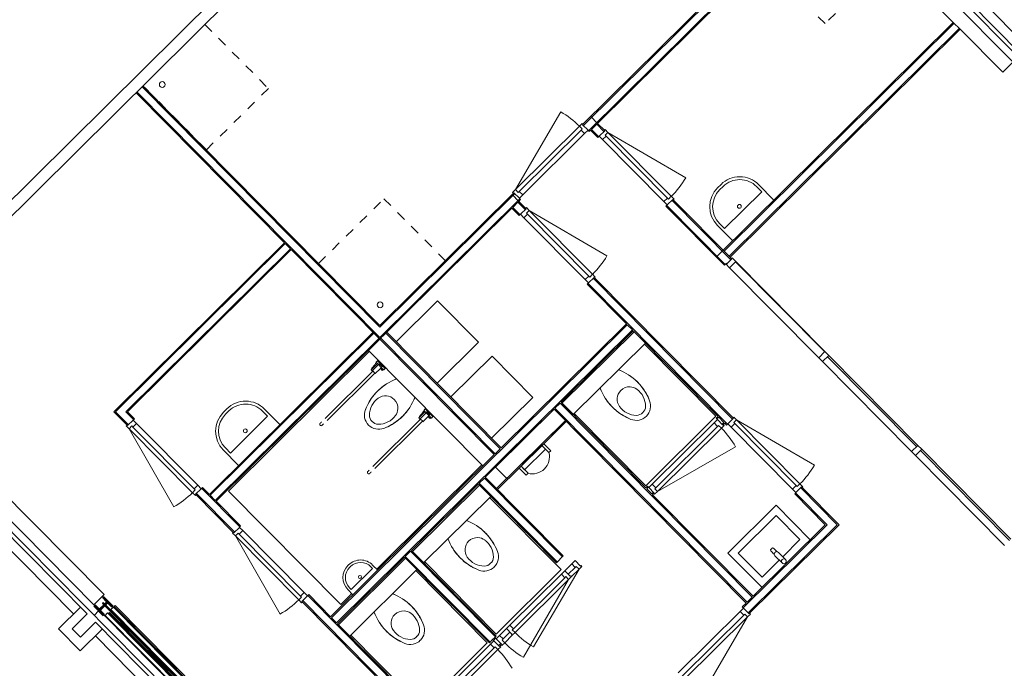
# Model space of a CAD drawing. Header units: metres. Extents: x 135839.8 to 135883.6, y 458209 to 458254.1.
# Tile 12 of 18: x 135864.6 to 135874.8, y 458219.1 to 458225.8. Entities that reach past the tile are written whole.
import ezdxf

# ---------------------------------------------------------------- set-up
doc = ezdxf.new("R2010")
doc.units = ezdxf.units.M
doc.header["$MEASUREMENT"] = 0
doc.linetypes.add('gestippeld-fijn', pattern=[3, 1.5, -1.5])
for name, color, linetype, lineweight in [('22_Metselwerk', 7, 'Continuous', 5), ('25_Metaalconstructiewerk', 7, 'Continuous', 5), ('30_Kozijnen-ramen-deuren', 7, 'Continuous', 5), ('34_Beglazing', 7, 'Continuous', 5), ('51_Binnenriolering', 7, 'Continuous', 5), ('70_Electrotechnische installaties', 7, 'Continuous', 5)]:
    doc.layers.add(name, color=color, linetype=linetype, lineweight=lineweight)

# ---------------------------------------------------------------- blocks, each defined once
blk = doc.blocks.new('28_OOA_HEA-kolom - HE140A-V2-begane grond TO')
at = {"layer": '25_Metaalconstructiewerk'}
h = blk.add_hatch(color=7, dxfattribs=at)
h.paths.add_polyline_path([(70, -66), (70, -58), (15, -58), (6, -54), (3, -46), (3, -23), (-3, -23), (-3, -46), (-6, -54), (-15, -58), (-70, -58), (-70, -66)], flags=0)
h.paths.add_polyline_path([(-1, -11), (3, -11), (3, 46), (6, 54), (15, 58), (70, 58), (70, 67), (-70, 67), (-70, 58), (-15, 58), (-6, 54), (-3, 46), (-3, -11)], flags=0)
at = {"layer": '25_Metaalconstructiewerk', "lineweight": 50}
for p, q in [((70, 67), (-70, 67)), ((-70, 67), (-70, 58)), ((-70, 58), (-15, 58)), ((-3, 46), (-3, -11)), ((3, -11), (3, 46)), ((15, 58), (70, 58)), ((70, 58), (70, 67)), ((-15, -58), (-70, -58)), ((-70, -58), (-70, -66)), ((-70, -66), (70, -66)), ((-3, -23), (-3, -46)), ((3, -46), (3, -23)), ((70, -58), (15, -58)), ((70, -66), (70, -58))]:
    blk.add_line(p, q, dxfattribs=at)
for centre, start, end in [((-15, 46), 0, 90), ((15, 46), 90, 180), ((-15, -46), 270, 0), ((15, -46), 180, 270)]:
    blk.add_arc(centre, 12, start, end, dxfattribs=at)
blk = doc.blocks.new('74_OOA_toilet_hangend - 74_OOA_toilet_hangend-471680-begane grond TO')
at = {"layer": '51_Binnenriolering'}
for p, q in [((-174, 129), (-170, 116)), ((170, 116), (174, 129)), ((-144, 27), (-136, 0)), ((136, 0), (144, 27))]:
    blk.add_line(p, q, dxfattribs=at)
at = {"layer": '51_Binnenriolering', "flags": 128}
for points in [[(-174, 129), (-178, 151), (-181, 173), (-182, 196), (-183, 218), (-183, 240), (-182, 263), (-181, 285), (-178, 307), (-174, 329), (-170, 351), (-165, 373), (-159, 394), (-152, 415), (-144, 436), (-136, 455)], [(136, 455), (144, 434), (152, 413), (159, 392), (165, 371), (170, 349), (175, 327), (178, 305), (181, 283), (182, 261), (183, 238), (183, 216), (182, 194), (180, 171), (178, 149), (174, 129)]]:
    blk.add_lwpolyline(points, dxfattribs=at)
at = {"layer": '51_Binnenriolering'}
for centre, radius, start, end in [((1, 394), 150, 90.5311, 156.2031), ((-1, 394), 150, 23.7969, 89.4689), ((375, 230), 558, 156.2031, 204.2863), ((91, 312), 220, 135.6026, 189.0939), ((-8, 409), 81.6, 84.1645, 135.6026), ((8, 409), 81.6, 44.3974, 95.8355), ((-91, 312), 220, 350.9061, 44.3974), ((-375, 230), 558, 335.7137, 23.7969), ((375, 230), 558, 164.4876, 167.239), ((-375, 230), 558, 12.761, 15.5124), ((375, 230), 558, 181.0613, 184.5809), ((375, 230), 558, 172.7736, 176.0676), ((0, 297), 128, 189.0939, 222.4453), ((0, 297), 128, 222.4453, 270.0015), ((0, 297), 128, 269.9985, 350.9061), ((-375, 230), 558, 3.9324, 7.2264), ((-375, 230), 558, 355.4191, 358.9387), ((375, 230), 558, 189.3511, 190.3591), ((-375, 230), 558, 349.6409, 350.6489)]:
    blk.add_arc(centre, radius, start, end, dxfattribs=at)
blk = doc.blocks.new('74_OOA_wastafel_700 - 74_OOA_wastafel_700-V19-begane grond TO')
at = {"layer": '51_Binnenriolering'}
for p, q in [((350, 500), (-350, 500)), ((-350, 500), (-350, 0)), ((-275, 425), (275, 425)), ((-275, 75), (-275, 425)), ((275, 425), (275, 75)), ((350, 0), (350, 500)), ((-20, 206), (-20, 188)), ((20, 188), (20, 206)), ((-25, 138), (-25, 33)), ((25, 33), (25, 138)), ((-25, 75), (-275, 75)), ((275, 75), (25, 75))]:
    blk.add_line(p, q, dxfattribs=at)
at = {"layer": '51_Binnenriolering', "flags": 128}
for points in [[(-20, 188), (-20, 184), (-20, 180), (-20, 176), (-20, 172), (-20, 168), (-20, 163), (-20, 159), (-20, 155), (-20, 153)], [(20, 153), (20, 155), (20, 159), (20, 163), (20, 167), (20, 171), (20, 176), (20, 180), (20, 184), (20, 187), (20, 188)]]:
    blk.add_lwpolyline(points, dxfattribs=at)
at = {"layer": '51_Binnenriolering'}
for centre, start, end in [((0, 138), 360, 180), ((0, 33), 360, 180), ((0, 33), 180, 360)]:
    blk.add_arc(centre, 25, start, end, dxfattribs=at)
for major_axis, start_param, end_param in [((-20, 0), 4.712389, 6.283185), ((20, 0), 0, 1.570796)]:
    blk.add_ellipse((0, 206), major_axis=major_axis, ratio=0.5, start_param=start_param, end_param=end_param, dxfattribs=at)
blk = doc.blocks.new('28_OOA_staalplaat - balk - V_W_V strip 12x100-2432837-begane grond TO')
at = {"layer": '25_Metaalconstructiewerk', "lineweight": 25}
for p, q in [((10866, 10605), (10866, 10617)), ((14360, 10617), (10866, 10617)), ((10866, 10605), (14360, 10605)), ((14427, 10617), (14360, 10617)), ((14360, 10617), (14360, 10605)), ((14360, 10605), (14427, 10605)), ((14427, 10605), (14427, 10617))]:
    blk.add_line(p, q, dxfattribs=at)
blk = doc.blocks.new('28_OOA_staalplaat - balk - V_W_V strip 12x100-2432812-begane grond TO')
at = {"layer": '25_Metaalconstructiewerk', "lineweight": 25}
for p, q in [((10861, 10641), (10794, 10641)), ((10794, 10641), (10794, 10629)), ((10794, 10629), (10861, 10629)), ((10861, 10629), (10861, 10641)), ((14309, 10641), (10861, 10641)), ((10861, 10629), (14309, 10629)), ((14309, 10641), (14309, 10629))]:
    blk.add_line(p, q, dxfattribs=at)
blk = doc.blocks.new('74_OOA_MIVA toilet beugels - 74_OOA_MIVA toilet beugels-1800063-begane grond TO')
at = {"layer": '51_Binnenriolering'}
for p, q in [((-406, -10), (-406, 0)), ((-294, 0), (-294, -10)), ((294, -10), (294, 0)), ((406, 0), (406, -10)), ((-406, -31), (-406, -10)), ((-406, -10), (-294, -10)), ((-406, -31), (-371, -31)), ((-406, -31), (-398, -31)), ((-399, -45), (-399, -31)), ((-388, -45), (-388, -31)), ((-388, -45), (-388, -123)), ((-371, -31), (-371, -20)), ((-371, -20), (-330, -20)), ((-371, -31), (-330, -31)), ((-371, -31), (-371, -45)), ((-371, -32), (-330, -32)), ((-371, -118), (-371, -45)), ((-330, -20), (-330, -31)), ((-330, -31), (-294, -31)), ((-330, -45), (-330, -118)), ((-330, -31), (-330, -45)), ((-312, -45), (-330, -45)), ((-312, -31), (-312, -45)), ((-301, -45), (-312, -45)), ((-301, -31), (-294, -31)), ((-301, -31), (-301, -45)), ((-294, -10), (-294, -31)), ((294, -31), (294, -10)), ((294, -10), (406, -10)), ((294, -31), (329, -31)), ((294, -31), (302, -31)), ((301, -45), (301, -31)), ((312, -45), (312, -31)), ((312, -45), (312, -123)), ((329, -31), (329, -20)), ((329, -20), (370, -20)), ((329, -31), (370, -31)), ((329, -31), (329, -45)), ((329, -32), (370, -32)), ((329, -118), (329, -45)), ((370, -20), (370, -31)), ((370, -31), (406, -31)), ((370, -31), (370, -45)), ((388, -45), (370, -45)), ((370, -45), (370, -118)), ((388, -31), (388, -45)), ((399, -45), (388, -45)), ((399, -31), (406, -31)), ((399, -31), (399, -45)), ((406, -10), (406, -31)), ((-388, -123), (-371, -123)), ((-371, -118), (-330, -118)), ((-371, -119), (-371, -118)), ((-371, -120), (-371, -123)), ((-371, -123), (-362, -123)), ((-364, -120), (-364, -814)), ((-338, -123), (-330, -123)), ((-336, -814), (-336, -120)), ((-330, -118), (-330, -122)), ((312, -123), (329, -123)), ((329, -118), (370, -118)), ((329, -119), (329, -118)), ((329, -120), (329, -123)), ((329, -123), (338, -123)), ((336, -120), (336, -814)), ((362, -123), (370, -123)), ((364, -814), (364, -120)), ((370, -118), (370, -122))]:
    blk.add_line(p, q, dxfattribs=at)
at = {"layer": '51_Binnenriolering', "flags": 128}
for points in [[(-388, -123), (-392, -107), (-394, -92), (-396, -76), (-398, -60), (-399, -45)], [(312, -123), (308, -107), (306, -92), (304, -76), (302, -60), (301, -45)], [(-364, -886), (-364, -886), (-364, -886), (-364, -885), (-364, -885), (-364, -884), (-364, -884), (-364, -883), (-364, -882), (-364, -881), (-364, -880), (-364, -879), (-364, -878), (-364, -876), (-364, -875), (-364, -873), (-364, -872), (-364, -870), (-364, -868), (-364, -866), (-364, -865)], [(-336, -886), (-336, -886), (-336, -887), (-336, -887), (-336, -888), (-336, -889), (-336, -889), (-336, -890), (-337, -890), (-337, -891), (-337, -891), (-337, -892), (-337, -892), (-338, -893), (-338, -893), (-338, -894), (-339, -894), (-339, -895), (-339, -895), (-340, -896), (-340, -896), (-341, -896), (-341, -897), (-341, -897), (-342, -897), (-342, -898), (-343, -898), (-343, -898), (-344, -899), (-344, -899), (-345, -899), (-345, -899), (-346, -899), (-346, -900), (-347, -900), (-348, -900), (-348, -900), (-349, -900), (-349, -900), (-350, -900), (-350, -900), (-351, -900), (-352, -900), (-352, -900), (-353, -900), (-353, -900), (-354, -899), (-354, -899), (-355, -899), (-355, -899), (-356, -899), (-356, -898), (-357, -898), (-357, -898), (-358, -898), (-358, -897), (-359, -897), (-359, -897), (-360, -896), (-360, -896), (-360, -895), (-361, -895), (-361, -895), (-362, -894), (-362, -894), (-362, -893), (-362, -893), (-363, -892), (-363, -892), (-363, -891), (-363, -891), (-364, -890), (-364, -889), (-364, -889), (-364, -888), (-364, -888), (-364, -887), (-364, -887), (-364, -886), (-364, -886)], [(-336, -886), (-336, -886), (-336, -887), (-336, -887), (-336, -888), (-336, -889), (-336, -889), (-336, -890), (-337, -890), (-337, -891), (-337, -891), (-337, -892), (-337, -892), (-338, -893), (-338, -893), (-338, -894), (-339, -894), (-339, -895), (-339, -895), (-340, -896), (-340, -896), (-341, -896), (-341, -897), (-341, -897), (-342, -897), (-342, -898), (-343, -898), (-343, -898), (-344, -899), (-344, -899), (-345, -899), (-345, -899), (-346, -899), (-346, -900), (-347, -900), (-348, -900), (-348, -900), (-349, -900), (-349, -900), (-350, -900), (-350, -900), (-351, -900), (-352, -900), (-352, -900), (-353, -900), (-353, -900), (-354, -899), (-354, -899), (-355, -899), (-355, -899), (-356, -899), (-356, -898), (-357, -898), (-357, -898), (-358, -898), (-358, -897), (-359, -897), (-359, -897), (-360, -896), (-360, -896), (-360, -895), (-361, -895), (-361, -895), (-362, -894), (-362, -894), (-362, -893), (-362, -893), (-363, -892), (-363, -892), (-363, -891), (-363, -891), (-364, -890), (-364, -889), (-364, -889), (-364, -888), (-364, -888), (-364, -887), (-364, -887), (-364, -886), (-364, -886)], [(-336, -865), (-336, -867), (-336, -869), (-336, -871), (-336, -872), (-336, -874), (-336, -876), (-336, -877), (-336, -878), (-336, -880), (-336, -881), (-336, -882), (-336, -883), (-336, -883), (-336, -884), (-336, -885), (-336, -885), (-336, -885), (-336, -886), (-336, -886), (-336, -886)], [(336, -886), (336, -886), (336, -886), (336, -885), (336, -885), (336, -884), (336, -884), (336, -883), (336, -882), (336, -881), (336, -880), (336, -879), (336, -878), (336, -876), (336, -875), (336, -873), (336, -872), (336, -870), (336, -868), (336, -866), (336, -865)], [(364, -886), (364, -886), (364, -887), (364, -887), (364, -888), (364, -889), (364, -889), (364, -890), (363, -890), (363, -891), (363, -891), (363, -892), (363, -892), (362, -893), (362, -893), (362, -894), (361, -894), (361, -895), (361, -895), (360, -896), (360, -896), (359, -896), (359, -897), (359, -897), (358, -897), (358, -898), (357, -898), (357, -898), (356, -899), (356, -899), (355, -899), (355, -899), (354, -899), (354, -900), (353, -900), (352, -900), (352, -900), (351, -900), (351, -900), (350, -900), (350, -900), (349, -900), (348, -900), (348, -900), (347, -900), (347, -900), (346, -899), (346, -899), (345, -899), (345, -899), (344, -899), (344, -898), (343, -898), (343, -898), (342, -898), (342, -897), (341, -897), (341, -897), (340, -896), (340, -896), (340, -895), (339, -895), (339, -895), (338, -894), (338, -894), (338, -893), (338, -893), (337, -892), (337, -892), (337, -891), (337, -891), (336, -890), (336, -889), (336, -889), (336, -888), (336, -888), (336, -887), (336, -887), (336, -886), (336, -886)], [(364, -886), (364, -886), (364, -887), (364, -887), (364, -888), (364, -889), (364, -889), (364, -890), (363, -890), (363, -891), (363, -891), (363, -892), (363, -892), (362, -893), (362, -893), (362, -894), (361, -894), (361, -895), (361, -895), (360, -896), (360, -896), (359, -896), (359, -897), (359, -897), (358, -897), (358, -898), (357, -898), (357, -898), (356, -899), (356, -899), (355, -899), (355, -899), (354, -899), (354, -900), (353, -900), (352, -900), (352, -900), (351, -900), (351, -900), (350, -900), (350, -900), (349, -900), (348, -900), (348, -900), (347, -900), (347, -900), (346, -899), (346, -899), (345, -899), (345, -899), (344, -899), (344, -898), (343, -898), (343, -898), (342, -898), (342, -897), (341, -897), (341, -897), (340, -896), (340, -896), (340, -895), (339, -895), (339, -895), (338, -894), (338, -894), (338, -893), (338, -893), (337, -892), (337, -892), (337, -891), (337, -891), (336, -890), (336, -889), (336, -889), (336, -888), (336, -888), (336, -887), (336, -887), (336, -886), (336, -886)], [(364, -865), (364, -867), (364, -869), (364, -871), (364, -872), (364, -874), (364, -876), (364, -877), (364, -878), (364, -880), (364, -881), (364, -882), (364, -883), (364, -883), (364, -884), (364, -885), (364, -885), (364, -885), (364, -886), (364, -886), (364, -886)]]:
    blk.add_lwpolyline(points, dxfattribs=at)
at = {"layer": '51_Binnenriolering'}
for points, knots in [([(-364, -123), (-364, -123), (-364, -123), (-364, -122), (-364, -122)], [-0.5019262, -0.5019262, -0.5019262, -0.5019262, -0.5, -0.44444444, -0.44444444, -0.44444444, -0.44444444]), ([(-359, -121), (-359, -121), (-358, -121), (-358, -120), (-358, -120)], [-0.22222222, -0.22222222, -0.22222222, -0.22222222, -0.19444444, -0.17799645, -0.17799645, -0.17799645, -0.17799645]), ([(336, -123), (336, -123), (336, -123), (336, -122), (336, -122)], [-0.5019262, -0.5019262, -0.5019262, -0.5019262, -0.5, -0.44444444, -0.44444444, -0.44444444, -0.44444444]), ([(341, -121), (341, -121), (342, -121), (342, -120), (342, -120)], [-0.22222222, -0.22222222, -0.22222222, -0.22222222, -0.19444444, -0.17799645, -0.17799645, -0.17799645, -0.17799645])]:
    blk.add_open_spline(points, degree=3, knots=knots, dxfattribs=at)
for points in [[(-355, -120), (-354, -120), (-354, -120), (-354, -120)], [(-336, -123), (-336, -123), (-336, -122), (-336, -122)], [(345, -120), (346, -120), (346, -120), (346, -120)], [(364, -123), (364, -123), (364, -122), (364, -122)]]:
    blk.add_open_spline(points, degree=3, dxfattribs=at)
blk = doc.blocks.new('74_OOA_wastafel_fontein - 74_OOA_wastafel_fontein-V46-begane grond TO')
at = {"layer": '51_Binnenriolering'}
for p, q in [((-5, 250), (5, 250)), ((-5, 225), (5, 225)), ((-180, 0), (-180, 75)), ((-155, 50), (-155, 75)), ((155, 50), (-155, 50)), ((155, 75), (155, 50)), ((180, 75), (180, 0))]:
    blk.add_line(p, q, dxfattribs=at)
for centre, radius, start, end in [((-5, 75), 175, 90, 180), ((-5, 75), 150, 90, 180), ((5, 75), 175, 360, 90), ((5, 75), 150, 360, 90), ((0, 79), 15, 360, 180), ((0, 79), 15, 180, 360)]:
    blk.add_arc(centre, radius, start, end, dxfattribs=at)
blk = doc.blocks.new('74_3B_toilet - urinoir met hoge opstand - Toilet-1832149-begane grond TO')
at = {"layer": '51_Binnenriolering'}
for p, q in [((-287, 109), (-287, 7)), ((-261, 109), (-287, 109)), ((-287, 7), (-287, 109)), ((-287, 109), (-261, 109)), ((-261, 109), (-261, 7)), ((69, 109), (43, 109)), ((69, 109), (43, 109)), ((43, 109), (43, 7)), ((69, 7), (69, 109)), ((69, 7), (69, 109)), ((-287, 7), (69, 7)), ((-261, 7), (-287, 7)), ((43, 58), (-261, 58)), ((-261, 58), (-261, 7)), ((-261, 7), (43, 7)), ((43, 7), (43, 58)), ((43, 7), (69, 7))]:
    blk.add_line(p, q, dxfattribs=at)
blk.add_arc((-109, 18), 178, 31.0027, 148.9973, dxfattribs=at)
blk.add_arc((-109, 18), 178, 31.0027, 148.9973, dxfattribs=at)
blk = doc.blocks.new('74_OOA_wastafel_600 - 74_OOA_wastafel_600-427967-begane grond TO')
at = {"layer": '51_Binnenriolering'}
for p, q in [((25, 500), (-25, 500)), ((-25, 470), (25, 470)), ((-300, 225), (-300, 0)), ((-270, 150), (-270, 225)), ((270, 225), (270, 150)), ((300, 0), (300, 225)), ((-270, 150), (270, 150))]:
    blk.add_line(p, q, dxfattribs=at)
for centre, radius, start, end in [((-25, 225), 275, 90, 180), ((-25, 225), 245, 90, 180), ((25, 225), 275, 360, 90), ((25, 225), 245, 360, 90), ((0, 205), 20, 0, 180), ((0, 205), 20, 180, 0)]:
    blk.add_arc(centre, radius, start, end, dxfattribs=at)
blk = doc.blocks.new('73_3B_apparaat - wasmachine-1006817-begane grond TO')
at = {"layer": '70_Electrotechnische installaties'}
for p, q in [((-40, 536), (-40, -64)), ((560, -64), (560, 536)), ((-40, -64), (560, -64))]:
    blk.add_line(p, q, dxfattribs=at)
blk = doc.blocks.new('73_3B_apparaat - wasdroger-1006815-begane grond TO')
at = {"layer": '70_Electrotechnische installaties'}
for p, q in [((-40, 536), (-40, -64)), ((560, -64), (560, 536)), ((-40, -64), (560, -64))]:
    blk.add_line(p, q, dxfattribs=at)
blk = doc.blocks.new('74_OOA_douche - 74_OOA_douche-480360-begane grond TO')
at = {"layer": '51_Binnenriolering', "linetype": 'gestippeld-fijn'}
for p, q in [((20, 900), (950, 900)), ((950, 900), (950, 0)), ((950, 0), (20, 0))]:
    blk.add_line(p, q, dxfattribs=at)
at = {"layer": '51_Binnenriolering'}
blk.add_circle((150, 150), 30, dxfattribs=at)
blk = doc.blocks.new('74_OOA_douche - 74_OOA_douche-V54-begane grond TO')
at = {"layer": '51_Binnenriolering', "linetype": 'gestippeld-fijn'}
for p, q in [((0, 900), (950, 900)), ((950, 900), (950, 0))]:
    blk.add_line(p, q, dxfattribs=at)
at = {"layer": '51_Binnenriolering'}
blk.add_circle((150, 150), 30, dxfattribs=at)
blk = doc.blocks.new('74_OOA_douche - 74_OOA_douche-V79-begane grond TO')
at = {"layer": '51_Binnenriolering', "linetype": 'gestippeld-fijn'}
for p, q in [((0, 900), (950, 900)), ((950, 900), (950, 0)), ((0, 0), (0, 7.5)), ((950, 0), (0, 0))]:
    blk.add_line(p, q, dxfattribs=at)
at = {"layer": '51_Binnenriolering'}
blk.add_circle((150, 150), 30, dxfattribs=at)

msp = doc.modelspace()

# ---------------------------------------------------------------- linework, layer by layer
at = {"layer": '22_Metselwerk'}
for p, q in [((135874.92, 458225.367), (135869.966, 458230.369)), ((135870.348, 458229.663), (135864.068, 458223.442)), ((135864.152, 458223.357), (135870.433, 458229.578)), ((135872.882, 458227.106), (135870.425, 458224.672)), ((135872.89, 458227.097), (135870.429, 458224.658)), ((135874.867, 458225.314), (135873.073, 458227.126)), ((135872.943, 458227.044), (135870.481, 458224.605)), ((135870.576, 458224.681), (135872.952, 458227.035)), ((135872.973, 458227.013), (135874.25, 458225.724)), ((135874.414, 458225.935), (135874.949, 458225.395)), ((135875.02, 458225.466), (135874.555, 458225.935)), ((135874.25, 458225.724), (135871.812, 458223.308)), ((135874.259, 458225.715), (135871.883, 458223.361)), ((135874.312, 458225.662), (135871.936, 458223.308)), ((135871.944, 458223.299), (135874.321, 458225.653)), ((135874.321, 458225.653), (135874.25, 458225.724)), ((135874.321, 458225.653), (135874.761, 458225.209)), ((135874.761, 458225.209), (135874.92, 458225.367)), ((135865.87, 458225.058), (135868.328, 458222.577)), ((135868.328, 458222.595), (135865.879, 458225.067)), ((135865.808, 458224.997), (135867.342, 458223.448)), ((135865.816, 458225.006), (135868.327, 458222.471)), ((135870.505, 458224.752), (135870.576, 458224.681)), ((135870.477, 458224.61), (135870.49, 458224.596)), ((135870.49, 458224.596), (135870.504, 458224.61)), ((135870.504, 458224.61), (135870.58, 458224.534)), ((135870.567, 458224.672), (135870.513, 458224.619)), ((135870.513, 458224.619), (135870.589, 458224.543)), ((135870.567, 458224.672), (135870.642, 458224.596)), ((135870.646, 458224.61), (135870.576, 458224.681)), ((135870.58, 458224.534), (135870.593, 458224.548)), ((135869.772, 458223.903), (135868.327, 458222.471)), ((135869.706, 458223.96), (135868.328, 458222.595)), ((135869.72, 458223.956), (135868.328, 458222.577)), ((135869.762, 458223.875), (135869.692, 458223.946)), ((135869.781, 458223.894), (135869.768, 458223.907)), ((135866.636, 458220.778), (135869.691, 458223.805)), ((135869.691, 458223.805), (135869.766, 458223.729)), ((135869.753, 458223.866), (135869.7, 458223.813)), ((135869.7, 458223.813), (135869.775, 458223.737)), ((135869.753, 458223.866), (135869.828, 458223.79)), ((135869.762, 458223.875), (135869.781, 458223.894)), ((135869.832, 458223.804), (135869.762, 458223.875)), ((135871.296, 458223.839), (135871.282, 458223.825)), ((135871.282, 458223.825), (135871.886, 458223.216)), ((135871.291, 458223.834), (135871.895, 458223.225)), ((135871.344, 458223.887), (135871.953, 458223.272)), ((135871.944, 458223.299), (135871.358, 458223.891)), ((135869.766, 458223.729), (135869.78, 458223.742)), ((135867.342, 458223.448), (135865.58, 458221.703)), ((135867.35, 458223.439), (135865.597, 458221.703)), ((135867.403, 458223.386), (135867.35, 458223.439)), ((135867.403, 458223.386), (135865.704, 458221.702)), ((135865.721, 458221.702), (135867.412, 458223.377)), ((135867.412, 458223.377), (135868.327, 458222.453)), ((135871.803, 458223.3), (135871.812, 458223.308)), ((135871.957, 458223.286), (135871.944, 458223.299)), ((135871.886, 458223.216), (135871.899, 458223.229)), ((135871.975, 458221.641), (135870.545, 458223.085)), ((135870.482, 458223.033), (135870.469, 458223.019)), ((135870.469, 458223.019), (135870.873, 458222.611)), ((135870.478, 458223.028), (135871.918, 458221.574)), ((135870.531, 458223.081), (135871.971, 458221.627)), ((135870.882, 458222.602), (135867.827, 458219.576)), ((135870.873, 458222.611), (135869.58, 458221.33)), ((135870.935, 458222.549), (135870.882, 458222.602)), ((135868.257, 458222.524), (135866.566, 458220.849)), ((135868.265, 458222.516), (135866.574, 458220.841)), ((135870.935, 458222.549), (135867.88, 458219.523)), ((135868.389, 458222.515), (135869.571, 458221.321)), ((135869.58, 458221.33), (135868.398, 458222.524)), ((135870.198, 458221.801), (135870.944, 458222.54)), ((135870.944, 458222.54), (135871.82, 458221.655)), ((135868.318, 458222.462), (135866.627, 458220.787)), ((135868.327, 458222.453), (135869.509, 458221.26)), ((135868.336, 458222.462), (135869.518, 458221.269)), ((135870.189, 458221.792), (135870.136, 458221.739)), ((135870.189, 458221.792), (135872.173, 458219.789)), ((135871.074, 458220.916), (135870.198, 458221.801)), ((135865.58, 458221.703), (135865.716, 458221.565)), ((135865.597, 458221.703), (135865.73, 458221.569)), ((135865.704, 458221.702), (135865.783, 458221.621)), ((135865.792, 458221.63), (135865.721, 458221.702)), ((135869.416, 458221.027), (135870.127, 458221.731)), ((135870.127, 458221.731), (135872.111, 458219.727)), ((135870.136, 458221.739), (135872.12, 458219.736)), ((135865.479, 458219.815), (135863.691, 458221.62)), ((135865.779, 458221.617), (135865.792, 458221.63)), ((135869.532, 458220.91), (135870.243, 458221.613)), ((135870.253, 458221.603), (135870.02, 458221.371)), ((135871.82, 458221.655), (135871.801, 458221.636)), ((135871.801, 458221.636), (135871.814, 458221.623)), ((135871.829, 458221.647), (135871.809, 458221.628)), ((135871.881, 458221.593), (135871.829, 458221.647)), ((135871.881, 458221.593), (135871.862, 458221.574)), ((135871.876, 458221.57), (135871.89, 458221.584)), ((135871.89, 458221.584), (135871.909, 458221.565)), ((135871.909, 458221.565), (135871.923, 458221.579)), ((135863.532, 458221.461), (135868.486, 458216.46)), ((135863.585, 458221.514), (135865.379, 458219.703)), ((135869.509, 458221.26), (135867.818, 458219.585)), ((135869.518, 458221.269), (135869.571, 458221.321)), ((135869.767, 458221.121), (135869.543, 458220.899)), ((135868.652, 458220.27), (135869.345, 458220.957)), ((135869.345, 458220.957), (135870.151, 458220.143)), ((135869.407, 458221.018), (135869.354, 458220.965)), ((135869.354, 458220.965), (135870.16, 458220.152)), ((135869.407, 458221.018), (135870.213, 458220.205)), ((135870.222, 458220.213), (135869.416, 458221.027)), ((135866.428, 458220.846), (135866.813, 458220.457)), ((135866.432, 458220.86), (135866.827, 458220.461)), ((135866.495, 458220.921), (135866.481, 458220.908)), ((135866.486, 458220.912), (135866.88, 458220.514)), ((135866.566, 458220.849), (135866.495, 458220.921)), ((135871.092, 458220.934), (135871.074, 458220.916)), ((135871.1, 458220.925), (135871.083, 458220.908)), ((135871.083, 458220.908), (135871.135, 458220.854)), ((135871.105, 458220.921), (135871.092, 458220.934)), ((135871.153, 458220.872), (135871.135, 458220.854)), ((135871.144, 458220.845), (135871.157, 458220.858)), ((135872.182, 458219.798), (135871.144, 458220.845)), ((135872.625, 458220.87), (135872.612, 458220.856)), ((135872.612, 458220.856), (135872.928, 458220.536)), ((135872.62, 458220.865), (135872.946, 458220.536)), ((135872.674, 458220.918), (135873.052, 458220.536)), ((135873.07, 458220.536), (135872.688, 458220.922)), ((135865.305, 458219.614), (135864.122, 458220.808)), ((135866.574, 458220.841), (135866.627, 458220.787)), ((135866.889, 458220.523), (135866.636, 458220.778)), ((135864.122, 458220.667), (135865.163, 458219.615)), ((135866.876, 458220.509), (135866.889, 458220.523)), ((135872.946, 458220.536), (135872.08, 458219.678)), ((135873.052, 458220.536), (135872.132, 458219.625)), ((135872.146, 458219.621), (135873.07, 458220.536)), ((135872.928, 458220.536), (135872.182, 458219.798)), ((135868.644, 458220.262), (135868.59, 458220.209)), ((135868.644, 458220.262), (135869.52, 458219.377)), ((135869.529, 458219.386), (135868.652, 458220.27)), ((135867.889, 458219.514), (135868.581, 458220.2)), ((135868.581, 458220.2), (135869.458, 458219.315)), ((135868.59, 458220.209), (135869.466, 458219.324)), ((135870.151, 458220.143), (135870.222, 458220.213)), ((135865.372, 458219.71), (135865.479, 458219.815)), ((135867.526, 458219.738), (135869.873, 458217.369)), ((135867.53, 458219.752), (135869.873, 458217.387)), ((135867.592, 458219.814), (135867.578, 458219.8)), ((135867.583, 458219.805), (135869.873, 458217.493)), ((135867.818, 458219.585), (135867.592, 458219.814)), ((135872.111, 458219.727), (135872.071, 458219.687)), ((135872.12, 458219.736), (135872.173, 458219.789)), ((135865.234, 458219.686), (135865.007, 458219.46)), ((135865.425, 458219.649), (135865.375, 458219.6)), ((135865.515, 458219.626), (135865.485, 458219.596)), ((135867.936, 458217.182), (135865.515, 458219.626)), ((135865.574, 458219.685), (135865.549, 458219.659)), ((135865.549, 458219.659), (135867.97, 458217.215)), ((135865.591, 458219.702), (135865.574, 458219.685)), ((135865.574, 458219.685), (135867.995, 458217.241)), ((135865.583, 458219.693), (135868.004, 458217.249)), ((135868.012, 458217.258), (135865.591, 458219.702)), ((135872.071, 458219.687), (135872.084, 458219.674)), ((135865.148, 458219.46), (135865.305, 458219.614)), ((135865.389, 458219.529), (135865.233, 458219.374)), ((135866.571, 458218.336), (135865.389, 458219.529)), ((135867.913, 458217.145), (135865.478, 458219.603)), ((135865.485, 458219.596), (135867.906, 458217.152)), ((135865.489, 458219.6), (135867.91, 458217.156)), ((135867.827, 458219.576), (135867.88, 458219.523)), ((135865.007, 458219.46), (135865.232, 458219.233)), ((135865.233, 458219.374), (135865.148, 458219.46)), ((135865.232, 458219.233), (135865.46, 458219.458)), ((135868.765, 458218.629), (135867.889, 458219.514)), ((135865.388, 458219.388), (135866.43, 458218.336)), ((135869.458, 458219.315), (135869.492, 458219.349)), ((135869.492, 458219.349), (135869.514, 458219.372)), ((135869.492, 458219.349), (135869.505, 458219.336)), ((135869.523, 458219.363), (135869.5, 458219.34)), ((135869.514, 458219.372), (135869.529, 458219.386)), ((135869.528, 458219.358), (135869.514, 458219.372)), ((135869.576, 458219.31), (135869.553, 458219.287)), ((135869.567, 458219.283), (135869.58, 458219.296))]:
    msp.add_line(p, q, dxfattribs=at)
at = {"layer": '30_Kozijnen-ramen-deuren'}
for p, q in [((135869.727, 458223.997), (135870.196, 458224.8)), ((135870.388, 458224.651), (135869.727, 458223.997)), ((135869.766, 458223.979), (135870.405, 458224.612)), ((135870.417, 458224.68), (135870.388, 458224.651)), ((135870.388, 458224.651), (135870.416, 458224.623)), ((135870.416, 458224.623), (135870.405, 458224.612)), ((135870.405, 458224.612), (135870.442, 458224.575)), ((135870.425, 458224.672), (135870.417, 458224.68)), ((135870.42, 458224.667), (135870.425, 458224.672)), ((135870.477, 458224.61), (135870.42, 458224.667)), ((135870.442, 458224.575), (135870.477, 458224.61)), ((135870.654, 458224.617), (135870.646, 458224.61)), ((135870.646, 458224.61), (135870.651, 458224.605)), ((135870.683, 458224.588), (135870.654, 458224.617)), ((135869.803, 458223.942), (135870.442, 458224.575)), ((135870.651, 458224.605), (135870.593, 458224.548)), ((135870.593, 458224.548), (135870.628, 458224.513)), ((135870.628, 458224.513), (135870.665, 458224.549)), ((135870.628, 458224.513), (135871.261, 458223.873)), ((135870.654, 458224.56), (135870.683, 458224.588)), ((135870.665, 458224.549), (135870.654, 458224.56)), ((135870.665, 458224.549), (135871.298, 458223.91)), ((135870.683, 458224.588), (135871.486, 458224.119)), ((135871.337, 458223.928), (135870.683, 458224.588)), ((135869.727, 458223.997), (135869.698, 458223.968)), ((135869.698, 458223.968), (135869.706, 458223.96)), ((135869.706, 458223.96), (135869.711, 458223.965)), ((135869.711, 458223.965), (135869.768, 458223.907)), ((135869.755, 458223.968), (135869.727, 458223.997)), ((135869.766, 458223.979), (135869.755, 458223.968)), ((135869.803, 458223.942), (135869.766, 458223.979)), ((135869.768, 458223.907), (135869.803, 458223.942)), ((135871.298, 458223.91), (135871.261, 458223.873)), ((135871.296, 458223.839), (135871.353, 458223.896)), ((135871.309, 458223.899), (135871.298, 458223.91)), ((135871.337, 458223.928), (135871.309, 458223.899)), ((135871.366, 458223.898), (135871.337, 458223.928)), ((135871.353, 458223.896), (135871.358, 458223.891)), ((135871.358, 458223.891), (135871.366, 458223.898)), ((135869.837, 458223.799), (135869.78, 458223.742)), ((135869.84, 458223.812), (135869.832, 458223.804)), ((135869.832, 458223.804), (135869.837, 458223.799)), ((135869.869, 458223.782), (135869.84, 458223.812)), ((135871.261, 458223.873), (135871.296, 458223.839)), ((135869.78, 458223.742), (135869.814, 458223.707)), ((135869.814, 458223.707), (135869.851, 458223.744)), ((135869.814, 458223.707), (135870.448, 458223.068)), ((135869.841, 458223.754), (135869.869, 458223.782)), ((135869.851, 458223.744), (135869.841, 458223.754)), ((135869.851, 458223.744), (135870.485, 458223.104)), ((135869.869, 458223.782), (135870.672, 458223.314)), ((135870.524, 458223.122), (135869.869, 458223.782)), ((135871.957, 458223.286), (135871.965, 458223.294)), ((135871.962, 458223.281), (135871.957, 458223.286)), ((135871.965, 458223.294), (135872.004, 458223.254)), ((135871.899, 458223.229), (135871.907, 458223.237)), ((135871.939, 458223.189), (135871.899, 458223.229)), ((135871.907, 458223.237), (135871.912, 458223.232)), ((135871.912, 458223.232), (135871.962, 458223.281)), ((135872.004, 458223.254), (135871.939, 458223.189)), ((135871.939, 458223.189), (135872.86, 458222.26)), ((135872.925, 458222.325), (135872.004, 458223.254)), ((135870.485, 458223.104), (135870.448, 458223.068)), ((135870.482, 458223.033), (135870.54, 458223.09)), ((135870.495, 458223.094), (135870.485, 458223.104)), ((135870.524, 458223.122), (135870.495, 458223.094)), ((135870.552, 458223.093), (135870.524, 458223.122)), ((135870.54, 458223.09), (135870.545, 458223.085)), ((135870.545, 458223.085), (135870.552, 458223.093)), ((135870.448, 458223.068), (135870.482, 458223.033)), ((135870.208, 458221.79), (135870.954, 458222.529)), ((135870.954, 458222.529), (135871.07, 458222.412)), ((135868.327, 458222.453), (135868.21, 458222.337)), ((135868.327, 458222.453), (135869.509, 458221.26)), ((135871.07, 458222.412), (135870.324, 458221.673)), ((135871.799, 458221.656), (135871.06, 458222.402)), ((135868.22, 458222.327), (135866.764, 458220.884)), ((135869.392, 458221.144), (135868.21, 458222.337)), ((135872.86, 458222.26), (135872.925, 458222.325)), ((135872.964, 458222.285), (135872.899, 458222.22)), ((135872.925, 458222.325), (135872.964, 458222.285)), ((135873.885, 458221.355), (135872.964, 458222.285)), ((135872.899, 458222.22), (135872.86, 458222.26)), ((135872.899, 458222.22), (135873.82, 458221.291)), ((135870.208, 458221.79), (135870.324, 458221.673)), ((135869.523, 458221.132), (135870.127, 458221.731)), ((135870.127, 458221.731), (135870.243, 458221.613)), ((135870.335, 458221.684), (135871.074, 458220.938)), ((135865.708, 458221.557), (135865.716, 458221.565)), ((135865.737, 458221.528), (135865.708, 458221.557)), ((135865.716, 458221.565), (135865.721, 458221.56)), ((135865.721, 458221.56), (135865.779, 458221.617)), ((135865.766, 458221.556), (135865.737, 458221.528)), ((135865.776, 458221.545), (135865.766, 458221.556)), ((135865.813, 458221.582), (135865.776, 458221.545)), ((135865.779, 458221.617), (135865.813, 458221.582)), ((135866.447, 458220.943), (135865.813, 458221.582)), ((135870.243, 458221.613), (135869.639, 458221.015)), ((135871.074, 458220.938), (135871.799, 458221.656)), ((135871.779, 458221.588), (135871.14, 458220.955)), ((135871.779, 458221.588), (135871.814, 458221.623)), ((135871.816, 458221.552), (135871.779, 458221.588)), ((135871.814, 458221.623), (135871.871, 458221.565)), ((135871.826, 458221.562), (135871.816, 458221.552)), ((135871.855, 458221.534), (135871.826, 458221.562)), ((135871.884, 458221.562), (135871.855, 458221.534)), ((135871.871, 458221.565), (135871.876, 458221.57)), ((135871.876, 458221.57), (135871.884, 458221.562)), ((135871.98, 458221.636), (135871.923, 458221.579)), ((135871.923, 458221.579), (135871.957, 458221.544)), ((135871.957, 458221.544), (135871.994, 458221.58)), ((135871.983, 458221.648), (135871.975, 458221.641)), ((135871.975, 458221.641), (135871.98, 458221.636)), ((135872.012, 458221.619), (135871.983, 458221.648)), ((135871.984, 458221.591), (135872.012, 458221.619)), ((135871.994, 458221.58), (135871.984, 458221.591)), ((135871.994, 458221.58), (135872.628, 458220.941)), ((135872.012, 458221.619), (135872.815, 458221.15)), ((135872.666, 458220.958), (135872.012, 458221.619)), ((135865.737, 458221.528), (135866.199, 458220.72)), ((135866.392, 458220.867), (135865.737, 458221.528)), ((135865.776, 458221.545), (135866.41, 458220.906)), ((135871.176, 458220.918), (135871.816, 458221.552)), ((135871.855, 458221.534), (135871.194, 458220.879)), ((135871.957, 458221.544), (135872.591, 458220.904)), ((135873.82, 458221.291), (135873.885, 458221.355)), ((135873.885, 458221.355), (135873.924, 458221.315)), ((135869.509, 458221.26), (135869.392, 458221.144)), ((135871.194, 458220.879), (135872.001, 458221.34)), ((135873.859, 458221.251), (135873.82, 458221.291)), ((135873.924, 458221.315), (135873.859, 458221.251)), ((135874.845, 458220.386), (135873.924, 458221.315)), ((135868.294, 458220.078), (135869.381, 458221.154)), ((135873.859, 458221.251), (135874.78, 458220.321)), ((135869.523, 458221.132), (135869.639, 458221.015)), ((135871.105, 458220.921), (135871.14, 458220.955)), ((135871.14, 458220.955), (135871.176, 458220.918)), ((135872.666, 458220.958), (135872.638, 458220.93)), ((135872.695, 458220.929), (135872.666, 458220.958)), ((135866.392, 458220.867), (135866.42, 458220.895)), ((135866.421, 458220.838), (135866.392, 458220.867)), ((135866.41, 458220.906), (135866.447, 458220.943)), ((135866.42, 458220.895), (135866.41, 458220.906)), ((135866.428, 458220.846), (135866.421, 458220.838)), ((135866.481, 458220.908), (135866.424, 458220.851)), ((135866.424, 458220.851), (135866.428, 458220.846)), ((135866.447, 458220.943), (135866.481, 458220.908)), ((135866.764, 458220.884), (135867.925, 458219.712)), ((135868.663, 458220.26), (135869.356, 458220.946)), ((135869.356, 458220.946), (135869.472, 458220.829)), ((135871.162, 458220.863), (135871.105, 458220.921)), ((135871.157, 458220.858), (135871.162, 458220.863)), ((135871.165, 458220.85), (135871.157, 458220.858)), ((135871.194, 458220.879), (135871.165, 458220.85)), ((135871.176, 458220.918), (135871.166, 458220.908)), ((135871.166, 458220.908), (135871.194, 458220.879)), ((135872.628, 458220.941), (135872.591, 458220.904)), ((135872.591, 458220.904), (135872.625, 458220.87)), ((135872.625, 458220.87), (135872.683, 458220.927)), ((135872.638, 458220.93), (135872.628, 458220.941)), ((135872.683, 458220.927), (135872.688, 458220.922)), ((135872.688, 458220.922), (135872.695, 458220.929)), ((135869.472, 458220.829), (135868.779, 458220.142)), ((135870.2, 458220.072), (135869.461, 458220.818)), ((135866.806, 458220.45), (135866.813, 458220.457)), ((135866.834, 458220.42), (135866.806, 458220.45)), ((135866.813, 458220.457), (135866.818, 458220.452)), ((135866.818, 458220.452), (135866.876, 458220.509)), ((135866.863, 458220.449), (135866.834, 458220.42)), ((135866.873, 458220.438), (135866.863, 458220.449)), ((135866.91, 458220.475), (135866.873, 458220.438)), ((135866.873, 458220.438), (135867.507, 458219.799)), ((135866.876, 458220.509), (135866.91, 458220.475)), ((135867.544, 458219.835), (135866.91, 458220.475)), ((135866.834, 458220.42), (135867.296, 458219.613)), ((135867.489, 458219.76), (135866.834, 458220.42)), ((135868.663, 458220.26), (135868.779, 458220.142)), ((135867.899, 458219.503), (135868.592, 458220.189)), ((135868.592, 458220.189), (135868.708, 458220.072)), ((135868.79, 458220.153), (135869.529, 458219.407)), ((135870.343, 458220.166), (135870.309, 458220.132)), ((135870.4, 458220.109), (135870.343, 458220.166)), ((135868.708, 458220.072), (135868.015, 458219.386)), ((135869.436, 458219.316), (135868.697, 458220.062)), ((135869.529, 458219.407), (135870.2, 458220.072)), ((135870.384, 458220.077), (135869.915, 458219.274)), ((135870.237, 458220.061), (135870.202, 458220.026)), ((135870.309, 458220.132), (135870.237, 458220.061)), ((135870.294, 458220.003), (135870.237, 458220.061)), ((135870.345, 458220.095), (135870.273, 458220.024)), ((135870.307, 458220), (135870.384, 458220.077)), ((135870.309, 458220.132), (135870.345, 458220.095)), ((135870.345, 458220.095), (135870.356, 458220.105)), ((135870.356, 458220.105), (135870.384, 458220.077)), ((135870.384, 458220.077), (135870.413, 458220.106)), ((135870.405, 458220.114), (135870.4, 458220.109)), ((135870.413, 458220.106), (135870.405, 458220.114)), ((135870.202, 458220.026), (135869.669, 458219.498)), ((135870.202, 458220.026), (135869.669, 458219.498)), ((135870.239, 458219.989), (135869.706, 458219.461)), ((135870.239, 458219.989), (135869.706, 458219.461)), ((135869.723, 458219.422), (135870.277, 458219.971)), ((135869.723, 458219.422), (135870.277, 458219.971)), ((135870.277, 458219.971), (135869.809, 458219.168)), ((135870.202, 458220.026), (135870.239, 458219.989)), ((135870.239, 458219.989), (135870.249, 458220)), ((135870.249, 458220), (135870.277, 458219.971)), ((135870.277, 458219.971), (135870.307, 458220)), ((135870.299, 458220.008), (135870.294, 458220.003)), ((135870.307, 458220), (135870.299, 458220.008)), ((135867.507, 458219.799), (135867.544, 458219.835)), ((135867.544, 458219.835), (135867.578, 458219.8)), ((135867.489, 458219.76), (135867.517, 458219.788)), ((135867.518, 458219.731), (135867.489, 458219.76)), ((135867.517, 458219.788), (135867.507, 458219.799)), ((135867.526, 458219.738), (135867.518, 458219.731)), ((135867.578, 458219.8), (135867.521, 458219.743)), ((135867.521, 458219.743), (135867.526, 458219.738)), ((135867.925, 458219.712), (135868.039, 458219.824)), ((135872.049, 458219.639), (135871.41, 458219.006)), ((135872.084, 458219.674), (135872.049, 458219.639)), ((135872.049, 458219.639), (135872.086, 458219.602)), ((135872.141, 458219.616), (135872.084, 458219.674)), ((135872.086, 458219.602), (135871.446, 458218.969)), ((135871.464, 458218.93), (135872.125, 458219.584)), ((135872.125, 458219.584), (135871.656, 458218.781)), ((135872.086, 458219.602), (135872.097, 458219.613)), ((135872.097, 458219.613), (135872.125, 458219.584)), ((135872.125, 458219.584), (135872.154, 458219.613)), ((135872.146, 458219.621), (135872.141, 458219.616)), ((135872.154, 458219.613), (135872.146, 458219.621)), ((135867.899, 458219.503), (135868.015, 458219.386)), ((135869.634, 458219.464), (135869.563, 458219.393)), ((135869.671, 458219.427), (135869.599, 458219.356)), ((135869.669, 458219.498), (135869.634, 458219.464)), ((135869.634, 458219.464), (135869.691, 458219.406)), ((135869.706, 458219.461), (135869.669, 458219.498)), ((135869.694, 458219.394), (135869.723, 458219.422)), ((135869.695, 458219.451), (135869.706, 458219.461)), ((135869.723, 458219.422), (135869.695, 458219.451)), ((135868.026, 458219.397), (135868.765, 458218.651)), ((135869.47, 458219.301), (135869.505, 458219.336)), ((135869.505, 458219.336), (135869.562, 458219.278)), ((135869.563, 458219.393), (135869.528, 458219.358)), ((135869.528, 458219.358), (135869.585, 458219.301)), ((135869.599, 458219.356), (135869.563, 458219.393)), ((135869.589, 458219.345), (135869.599, 458219.356)), ((135869.617, 458219.317), (135869.589, 458219.345)), ((135869.617, 458219.317), (135869.694, 458219.394)), ((135869.691, 458219.406), (135869.686, 458219.401)), ((135869.686, 458219.401), (135869.694, 458219.394)), ((135868.765, 458218.651), (135869.436, 458219.316)), ((135869.47, 458219.301), (135868.831, 458218.668)), ((135868.867, 458218.631), (135869.507, 458219.264)), ((135869.546, 458219.246), (135868.885, 458218.592)), ((135869.507, 458219.264), (135869.47, 458219.301)), ((135869.517, 458219.275), (135869.507, 458219.264)), ((135869.546, 458219.246), (135869.517, 458219.275)), ((135869.575, 458219.275), (135869.546, 458219.246)), ((135869.562, 458219.278), (135869.567, 458219.283)), ((135869.567, 458219.283), (135869.575, 458219.275)), ((135869.585, 458219.301), (135869.58, 458219.296)), ((135869.58, 458219.296), (135869.588, 458219.288)), ((135869.588, 458219.288), (135869.617, 458219.317))]:
    msp.add_line(p, q, dxfattribs=at)
for centre, start, end in [((135869.727, 458223.997), 44.7283, 59.7283), ((135870.683, 458224.588), 314.7283, 329.7283), ((135869.869, 458223.782), 314.7283, 329.7283), ((135871.194, 458220.879), 29.7283, 44.7283), ((135872.012, 458221.619), 314.7283, 329.7283), ((135865.737, 458221.528), 299.7283, 314.7283), ((135866.834, 458220.42), 299.7283, 314.7283), ((135870.384, 458220.077), 224.7283, 239.7283), ((135868.885, 458218.592), 29.7283, 44.7283), ((135870.277, 458219.971), 224.7283, 239.7283)]:
    msp.add_arc(centre, 0.93, start, end, dxfattribs=at)
at = {"layer": '34_Beglazing'}
for p, q in [((135872.922, 458222.322), (135872.001, 458223.251)), ((135873.872, 458221.342), (135872.951, 458222.271)), ((135874.832, 458220.373), (135873.911, 458221.302))]:
    msp.add_line(p, q, dxfattribs=at)

# ---------------------------------------------------------------- block references
at = {"layer": '25_Metaalconstructiewerk', "xscale": 0.001, "yscale": 0.001, "zscale": 0.001, "rotation": 134.7283133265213}
for name, p in [('28_OOA_HEA-kolom - HE140A-V2-begane grond TO', (135865.472, 458219.696)), ('28_OOA_staalplaat - balk - V_W_V strip 12x100-2432837-begane grond TO', (135883.157, 458216.945)), ('28_OOA_staalplaat - balk - V_W_V strip 12x100-2432812-begane grond TO', (135883.157, 458216.945))]:
    msp.add_blockref(name, p, dxfattribs=at)
at = {"layer": '51_Binnenriolering'}
for name, p, xscale, yscale, zscale, rotation in [('74_OOA_douche - 74_OOA_douche-V79-begane grond TO', (135872.968, 458227.019), 0.0009999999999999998, 0.0009999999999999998, 0.0009999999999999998, 224.7283133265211), ('74_OOA_douche - 74_OOA_douche-480360-begane grond TO', (135865.867, 458225.083), 0.001, 0.001, 0.001, 314.7283133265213), ('74_OOA_wastafel_600 - 74_OOA_wastafel_600-427967-begane grond TO', (135872.185, 458223.678), 0.001, 0.001, 0.001, 44.72831332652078), ('74_OOA_douche - 74_OOA_douche-V54-begane grond TO', (135868.328, 458222.595), 0.001, 0.001, 0.001, 44.72831332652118), ('74_OOA_MIVA toilet beugels - 74_OOA_MIVA toilet beugels-1800063-begane grond TO', (135868.596, 458221.948), 0.001, 0.001, 0.001, 314.7283133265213), ('74_OOA_toilet_hangend - 74_OOA_toilet_hangend-471680-begane grond TO', (135870.697, 458222.043), 0.0009999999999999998, 0.0009999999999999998, 0.0009999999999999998, 224.7283133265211), ('74_OOA_toilet_hangend - 74_OOA_toilet_hangend-471680-begane grond TO', (135868.596, 458221.948), 0.001, 0.001, 0.001, 134.7283133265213), ('74_OOA_wastafel_600 - 74_OOA_wastafel_600-427967-begane grond TO', (135867.081, 458221.36), 0.001, 0.001, 0.001, 44.72831332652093), ('74_3B_toilet - urinoir met hoge opstand - Toilet-1832149-begane grond TO', (135869.811, 458221.175), 0.001, 0.001, 0.001, 224.7283133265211), ('74_OOA_wastafel_700 - 74_OOA_wastafel_700-V19-begane grond TO', (135872.523, 458220.135), 0.001, 0.001, 0.001, 44.72831332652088), ('74_OOA_toilet_hangend - 74_OOA_toilet_hangend-471680-begane grond TO', (135869.125, 458220.486), 0.0009999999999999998, 0.0009999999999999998, 0.0009999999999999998, 224.7283133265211), ('74_OOA_wastafel_fontein - 74_OOA_wastafel_fontein-V46-begane grond TO', (135868.177, 458219.94), 0.001, 0.001, 0.001, 44.72831332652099), ('74_OOA_toilet_hangend - 74_OOA_toilet_hangend-471680-begane grond TO', (135868.362, 458219.729), 0.0009999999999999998, 0.0009999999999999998, 0.0009999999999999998, 224.7283133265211)]:
    msp.add_blockref(name, p, dxfattribs=dict(at, xscale=xscale, yscale=yscale, zscale=zscale, rotation=rotation))
at = {"layer": '70_Electrotechnische installaties', "xscale": 0.001, "yscale": 0.001, "zscale": 0.001, "rotation": 134.7283133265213}
for name, p in [('73_3B_apparaat - wasdroger-1006815-begane grond TO', (135869.271, 458222.404)), ('73_3B_apparaat - wasmachine-1006817-begane grond TO', (135869.834, 458221.835))]:
    msp.add_blockref(name, p, dxfattribs=at)

doc.saveas('drawing.dxf')
